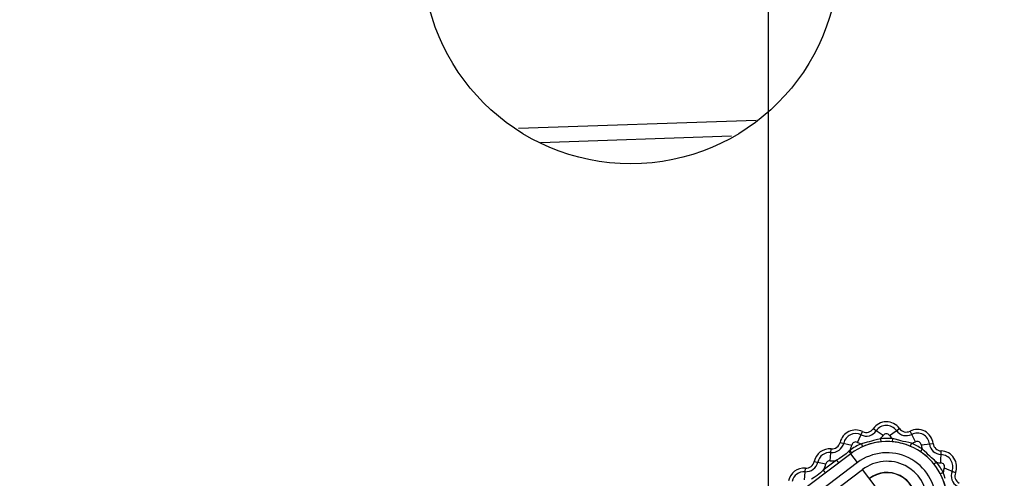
# Model space of a CAD drawing. Header units: millimetres. Extents: x 26456 to 27930, y -18123 to -17119.
# Tile 76 of 96: x 27085 to 27116, y -17281 to -17267. Entities that reach past the tile are written whole.
import ezdxf

# ---------------------------------------------------------------- set-up
doc = ezdxf.new("R2010")
doc.units = ezdxf.units.MM
doc.linetypes.add('ACAD_ISO02W100', pattern=[15, 12, -3])
for name, color, linetype in [('HG1-Y31201-Y31202SOLIDLINE', 7, 'Continuous'), ('LJ-Y31202-51-2SOLIDLINE', 7, 'Continuous'), ('Y31201-Y31202-PP-77_2SOLIDLINE', 7, 'Continuous'), ('图层2', 7, 'ACAD_ISO02W100')]:
    doc.layers.add(name, color=color, linetype=linetype)
doc.styles.add('STYLE1', font='txt.shx')
doc.dimstyles.new('11', dxfattribs={"dimtxt": 7, "dimasz": 6, "dimexe": 1.25, "dimexo": 0.625, "dimgap": 2, "dimtad": 1, "dimtxsty": 'STYLE1', "dimcen": 2.5, "dimclrd": 3, "dimclre": 3, "dimclrt": 3, "dimadec": 0, "dimazin": 0, "dimtfac": 1, "dimtmove": 0, "dimatfit": 3, "dimfxl": 1, "dimarcsym": 0})

# ---------------------------------------------------------------- blocks, each defined once
blk = doc.blocks.new('*D3')
at = {"layer": 'Defpoints', "color": 0, "linetype": 'ByBlock', "transparency": 16777216}
for p in [(27296.159, -17151.628), (27060.709, -17278.146), (27296.159, -17297.94)]:
    blk.add_point(p, dxfattribs=at)
at = {"layer": '图层2', "color": 3, "linetype": 'ByBlock', "lineweight": -2, "transparency": 16777216}
for p, q in [((27060.709, -17276.896), (27060.709, -17149.128)), ((27296.159, -17296.69), (27296.159, -17149.128)), ((27072.709, -17151.628), (27284.159, -17151.628))]:
    blk.add_line(p, q, dxfattribs=at)
at = {"layer": '图层2', "color": 3, "linetype": 'ByBlock', "transparency": 16777216}
for points in [[(27072.709, -17149.628), (27072.709, -17153.628), (27060.709, -17151.628)], [(27284.159, -17149.628), (27284.159, -17153.628), (27296.159, -17151.628)]]:
    blk.add_solid(points, dxfattribs=at)
at = {"layer": '图层2', "color": 3, "linetype": 'ByBlock', "transparency": 16777216, "insert": (27184.74, -17139.462), "char_height": 14, "attachment_point": 5, "style": 'STYLE1'}
blk.add_mtext('235,5mm [9,270in]', dxfattribs=at)
blk = doc.blocks.new('*D4')
at = {"layer": 'Defpoints', "color": 0, "linetype": 'ByBlock', "transparency": 16777216}
for p in [(27296.159, -17182.921), (27108.709, -17350.098), (27296.159, -17402.257)]:
    blk.add_point(p, dxfattribs=at)
at = {"layer": '图层2', "color": 3, "linetype": 'ByBlock', "lineweight": -2, "transparency": 16777216}
for p, q in [((27108.709, -17348.848), (27108.709, -17180.421)), ((27296.159, -17401.007), (27296.159, -17180.421)), ((27120.709, -17182.921), (27284.159, -17182.921))]:
    blk.add_line(p, q, dxfattribs=at)
at = {"layer": '图层2', "color": 3, "linetype": 'ByBlock', "transparency": 16777216}
for points in [[(27120.709, -17180.921), (27120.709, -17184.921), (27108.709, -17182.921)], [(27284.159, -17180.921), (27284.159, -17184.921), (27296.159, -17182.921)]]:
    blk.add_solid(points, dxfattribs=at)
at = {"layer": '图层2', "color": 3, "linetype": 'ByBlock', "transparency": 16777216, "insert": (27189.345, -17170.755), "char_height": 14, "attachment_point": 5, "style": 'STYLE1'}
blk.add_mtext('187,5mm [7,380in]', dxfattribs=at)
blk = doc.blocks.new('*D5')
at = {"layer": 'Defpoints', "color": 0, "linetype": 'ByBlock', "transparency": 16777216}
for p in [(27088.709, -17205.098), (27020.406, -17350.098), (27108.709, -17350.098)]:
    blk.add_point(p, dxfattribs=at)
at = {"layer": '图层2', "color": 3, "linetype": 'ByBlock', "lineweight": -2, "transparency": 16777216}
for p, q in [((27087.459, -17205.098), (27017.906, -17205.098)), ((27020.406, -17217.098), (27020.406, -17338.098)), ((27107.459, -17350.098), (27017.906, -17350.098)), ((27020.406, -17350.098), (27020.406, -17542.765))]:
    blk.add_line(p, q, dxfattribs=at)
at = {"layer": '图层2', "color": 3, "linetype": 'ByBlock', "transparency": 16777216}
for points in [[(27018.406, -17217.098), (27022.406, -17217.098), (27020.406, -17205.098)], [(27018.406, -17338.098), (27022.406, -17338.098), (27020.406, -17350.098)]]:
    blk.add_solid(points, dxfattribs=at)
at = {"layer": '图层2', "color": 3, "linetype": 'ByBlock', "transparency": 16777216, "insert": (27008.239, -17452.432), "char_height": 14, "attachment_point": 5, "rotation": 90, "style": 'STYLE1'}
blk.add_mtext('145mm [5,709in]', dxfattribs=at)

msp = doc.modelspace()

# ---------------------------------------------------------------- linework, layer by layer
at = {"layer": 'HG1-Y31201-Y31202SOLIDLINE', "color": 7}
for p, q in [((27100.897, -17270.489), (27108.325, -17270.23)), ((27101.588, -17270.933), (27107.556, -17270.724))]:
    msp.add_line(p, q, dxfattribs=at)
at = {"layer": 'LJ-Y31202-51-2SOLIDLINE', "color": 7}
for p, q in [((27112.288, -17280.085), (27111.98, -17279.875)), ((27112.492, -17280.083), (27112.796, -17279.867)), ((27113.298, -17280.282), (27113.129, -17279.949)), ((27111.486, -17280.299), (27111.649, -17279.963)), ((27112.204, -17280.185), (27112.214, -17280.284)), ((27112.578, -17280.181), (27112.57, -17280.281)), ((27110.634, -17280.874), (27110.668, -17280.502)), ((27110.947, -17280.299), (27111.311, -17280.383)), ((27111.245, -17280.552), (27111.22, -17280.575)), ((27111.245, -17280.552), (27111.304, -17280.633)), ((27111.609, -17280.343), (27111.649, -17280.435)), ((27113.176, -17280.328), (27113.137, -17280.421)), ((27113.506, -17280.505), (27113.451, -17280.589)), ((27113.478, -17280.378), (27113.849, -17280.335)), ((27114.089, -17280.939), (27114.101, -17280.566)), ((27111.278, -17280.653), (27096.273, -17291.96)), ((27110.837, -17280.859), (27110.421, -17281.173)), ((27110.837, -17280.859), (27110.898, -17280.939)), ((27111.488, -17280.933), (27111.278, -17280.653)), ((27111.488, -17280.933), (27096.484, -17292.24)), ((27096.644, -17292.453), (27111.649, -17281.146)), ((27109.833, -17281.475), (27109.86, -17281.103)), ((27110.135, -17280.895), (27110.501, -17280.972)), ((27110.421, -17281.173), (27110.481, -17281.253)), ((27112.045, -17281.671), (27111.649, -17281.146)), ((27113.96, -17280.922), (27113.882, -17280.984)), ((27114.548, -17281.248), (27114.201, -17281.11)), ((27114.165, -17281.237), (27114.076, -17281.283)), ((27114.096, -17281.321), (27114.076, -17281.283))]:
    msp.add_line(p, q, dxfattribs=at)
for points in [[(27112.111, -17280.21), (27111.993, -17280.245), (27111.925, -17280.264), (27111.856, -17280.282), (27111.793, -17280.297), (27111.69, -17280.322)], [(27112.204, -17280.185), (27112.16, -17280.197), (27112.111, -17280.21)], [(27112.665, -17280.204), (27112.619, -17280.191), (27112.578, -17280.181)], [(27113.176, -17280.328), (27113.088, -17280.308), (27112.999, -17280.288), (27112.915, -17280.269), (27112.841, -17280.25), (27112.775, -17280.233), (27112.665, -17280.204)], [(27111.69, -17280.322), (27111.647, -17280.333), (27111.609, -17280.343)], [(27112.214, -17280.284), (27112.168, -17280.29), (27112.118, -17280.297), (27112.063, -17280.306), (27112.004, -17280.318), (27111.941, -17280.333), (27111.88, -17280.35), (27111.823, -17280.368), (27111.773, -17280.385), (27111.728, -17280.402), (27111.687, -17280.418), (27111.649, -17280.435)], [(27113.137, -17280.421), (27113.053, -17280.387), (27112.969, -17280.359), (27112.894, -17280.337), (27112.827, -17280.321), (27112.766, -17280.308), (27112.711, -17280.298), (27112.66, -17280.291), (27112.613, -17280.285), (27112.57, -17280.281)], [(27113.569, -17280.564), (27113.536, -17280.533), (27113.506, -17280.505)], [(27113.89, -17280.859), (27113.801, -17280.781), (27113.749, -17280.735), (27113.697, -17280.687), (27113.649, -17280.641), (27113.569, -17280.564)], [(27111.22, -17280.575), (27111.131, -17280.653), (27111.028, -17280.734), (27110.927, -17280.803), (27110.837, -17280.859)], [(27111.22, -17280.575), (27111.242, -17280.605), (27111.261, -17280.63), (27111.273, -17280.647), (27111.276, -17280.651)], [(27111.304, -17280.633), (27111.291, -17280.643), (27111.277, -17280.653)], [(27113.882, -17280.984), (27113.853, -17280.949), (27113.821, -17280.911), (27113.785, -17280.872), (27113.744, -17280.83), (27113.699, -17280.786), (27113.652, -17280.743), (27113.605, -17280.703), (27113.562, -17280.668), (27113.522, -17280.638), (27113.485, -17280.612), (27113.451, -17280.589)], [(27113.96, -17280.922), (27113.927, -17280.892), (27113.89, -17280.859)], [(27110.421, -17281.173), (27110.329, -17281.254), (27110.229, -17281.333), (27110.134, -17281.399), (27110.048, -17281.454)], [(27114.262, -17281.83), (27114.252, -17281.774), (27114.239, -17281.715), (27114.222, -17281.651), (27114.202, -17281.584), (27114.18, -17281.519), (27114.158, -17281.461), (27114.137, -17281.41), (27114.116, -17281.363), (27114.096, -17281.321)], [(27114.226, -17281.428), (27114.193, -17281.321), (27114.178, -17281.276), (27114.165, -17281.237)]]:
    msp.add_lwpolyline(points, dxfattribs=at)
for centre, radius, start, end in [((27111.432, -17280.411), 0.498, 64.1478, 167.0863), ((27111.763, -17279.727), 0.376, 244.1478, 325.644), ((27111.763, -17279.727), 0.262, 244.1478, 325.644), ((27112.391, -17280.155), 0.498, 35.4248, 145.644), ((27112.391, -17280.155), 0.384, 35.4248, 145.644), ((27113.01, -17279.715), 0.376, 215.4248, 296.921), ((27113.01, -17279.715), 0.262, 215.4248, 296.921), ((27113.354, -17280.393), 0.498, 6.7017, 116.921), ((27111.432, -17280.411), 0.384, 64.1478, 167.0863), ((27111.763, -17279.727), 0.636, 313.8691, 325.644), ((27112.409, -17282.155), 1.981, 85.1118, 95.9569), ((27112.391, -17280.155), 0.124, 35.4248, 145.644), ((27113.01, -17279.715), 0.636, 215.4248, 227.1997), ((27113.354, -17280.393), 0.384, 6.7017, 116.921), ((27110.623, -17280.998), 0.498, 84.8239, 168.1395), ((27110.691, -17280.241), 0.376, 264.8239, 347.0863), ((27110.691, -17280.241), 0.262, 264.8239, 347.0863), ((27112.409, -17282.155), 1.981, 113.8349, 125.9902), ((27110.691, -17280.241), 0.636, 330.6414, 347.0863), ((27112.409, -17282.155), 1.881, 0, 127), ((27111.432, -17280.411), 0.124, 64.1478, 167.0863), ((27111.763, -17279.727), 0.636, 244.1478, 255.9227), ((27113.01, -17279.715), 0.636, 285.1461, 296.921), ((27112.409, -17282.155), 1.981, 56.3888, 67.2339), ((27113.354, -17280.393), 0.124, 6.7017, 116.921), ((27114.109, -17280.304), 0.636, 186.7017, 198.4766), ((27114.109, -17280.304), 0.376, 186.7017, 268.1979), ((27114.109, -17280.304), 0.262, 186.7017, 268.1979), ((27114.085, -17281.064), 0.498, 338.2824, 88.1979), ((27110.623, -17280.998), 0.384, 84.8239, 168.1395), ((27110.623, -17280.998), 0.124, 84.8239, 168.1395), ((27110.691, -17280.241), 0.636, 264.8239, 283.2895), ((27112.409, -17282.155), 1.531, 0, 127), ((27114.085, -17281.064), 0.384, 338.2824, 88.1979), ((27109.824, -17281.599), 0.498, 85.8605, 168.1395), ((27109.879, -17280.841), 0.376, 265.8605, 348.1395), ((27109.879, -17280.841), 0.262, 265.8605, 348.1395), ((27109.879, -17280.841), 0.636, 328.57, 348.1395), ((27112.409, -17282.155), 1.264, 0, 127), ((27112.409, -17282.155), 1.981, 27.6267, 38.5108), ((27114.109, -17280.304), 0.636, 256.423, 268.1979), ((27114.085, -17281.064), 0.124, 338.2824, 88.1979), ((27114.791, -17281.345), 0.636, 158.2824, 170.2056), ((27109.824, -17281.599), 0.384, 85.8605, 168.1395), ((27112.409, -17282.155), 0.914, 0, 127), ((27112.409, -17282.155), 0.906, 0, 127), ((27114.791, -17281.345), 0.376, 158.2824, 239.8506), ((27114.791, -17281.345), 0.262, 158.2824, 239.8506)]:
    msp.add_arc(centre, radius, start, end, dxfattribs=at)
at = {"layer": 'Y31201-Y31202-PP-77_2SOLIDLINE', "color": 255}
msp.add_circle((27104.409, -17265.098), 6.5, dxfattribs=at)

# ---------------------------------------------------------------- dimensions: what is measured, and where the dimension line sits
at = {"layer": '图层2', "color": 3, "linetype": 'ByBlock'}
for base, p1, p2, picture, middle in [((27296.159477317, -17151.628383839), (27060.709477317, -17278.146258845), (27296.159477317, -17297.939700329), '*D3', (27184.740192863, -17151.628383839)), ((27296.159477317, -17182.921389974), (27108.709477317, -17350.098351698), (27296.159477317, -17402.257003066), '*D4', (27189.344859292, -17182.921389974))]:
    dim = msp.add_linear_dim(base=base, p1=p1, p2=p2, dimstyle='11', override={"dimscale": 2, "dimdec": 1, "dimpost": 'mm'}, dxfattribs=at)
    dim.commit()
    dim.dimension.update_dxf_attribs({"geometry": picture, "text_midpoint": middle, "dimtype": 160})
dim = msp.add_linear_dim(base=(27020.406, -17350.098), p1=(27088.709, -17205.098), p2=(27108.709, -17350.098), angle=90, dimstyle='11', override={"dimscale": 2, "dimdec": 1, "dimpost": 'mm'}, dxfattribs=at)
dim.commit()
dim.dimension.update_dxf_attribs({"geometry": '*D5', "text_midpoint": (27020.406, -17452.432), "dimtype": 160})

doc.saveas('drawing.dxf')
